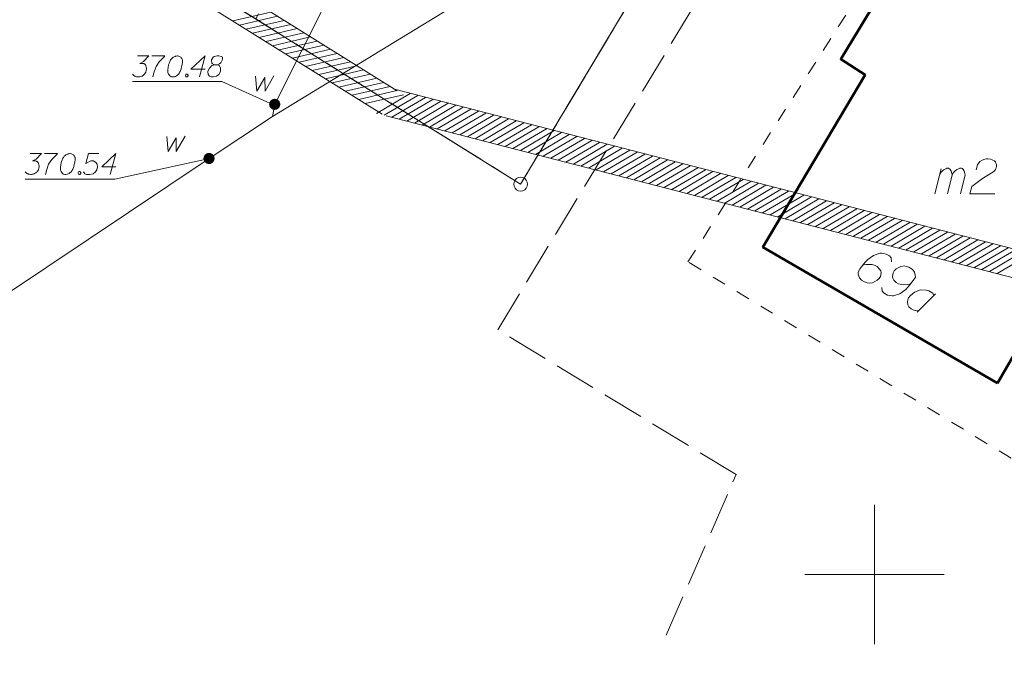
# Model space of a CAD drawing. Header units: metres. Extents: x 5555129 to 5555568, y 5636170 to 5636517.
# Tile 4 of 162: x 5555219 to 5555255, y 5636197 to 5636220. Entities that reach past the tile are written whole.
import ezdxf

# ---------------------------------------------------------------- set-up
doc = ezdxf.new("R2010")
doc.units = ezdxf.units.M
doc.header["$MEASUREMENT"] = 0
doc.linetypes.add('PRZER1-1', pattern=[2, 1, -1])
doc.linetypes.add('PRZER3-1', pattern=[4, 3, -1])
doc.layers.add('#zakres', color=7, linetype='Continuous', lineweight=18)
for name, color, linetype, lineweight, true_color in [('GEPADR', 7, 'Continuous', 18, 0x0a0909), ('GEPADR_O', 7, 'Continuous', 18, 0x0a0909), ('GEPPGD', 7, 'Continuous', 18, 0x008000), ('GESBZO', 7, 'Continuous', 50, 0x0a0909), ('GESBZO_O', 7, 'Continuous', 50, 0x0a0909), ('GESDZI', 7, 'Continuous', 18, 0x0a0909), ('GESKKL', 7, 'PRZER3-1', 18, 0x008000), ('GESUZY', 7, 'PRZER1-1', 18, 0x008000), ('GULWLP', 5, 'Continuous', 18, 0x0000ff), ('GULWOP', 5, 'Continuous', 18, 0x0000ff), ('GUPWPI', 5, 'Continuous', 18, 0x0000ff), ('GUPWSH', 5, 'Continuous', 18, 0x0000ff), ('GUPWSH_O', 5, 'Continuous', 18, 0x0000ff), ('GUPWZA', 7, 'Continuous', 18, 0x0a0909), ('GUPWZA_O', 7, 'Continuous', 18, 0x0a0909)]:
    doc.layers.add(name, color=color, linetype=linetype, lineweight=lineweight, true_color=true_color)

# ---------------------------------------------------------------- blocks, each defined once
blk = doc.blocks.new('EPPGS')
at = {"color": 0, "flags": 128}
blk.add_lwpolyline([(0.5, 0), (0.475528, -0.154508), (0.404508, -0.293893), (0.293893, -0.404508), (0.154508, -0.475528), (0, -0.5), (-0.154508, -0.475528), (-0.293893, -0.404508), (-0.404508, -0.293893), (-0.475528, -0.154508), (-0.5, 0), (-0.475528, 0.154508), (-0.404508, 0.293893), (-0.293893, 0.404508), (-0.154508, 0.475528), (0, 0.5), (0.154508, 0.475528), (0.293893, 0.404508), (0.404508, 0.293893), (0.475528, 0.154508), (0.5, 0)], close=True, dxfattribs=at)
blk = doc.blocks.new('KOLO_2')
blk.add_hatch(color=0).paths.add_polyline_path([(0, -0.5), (-0.12941, -0.482963), (-0.25, -0.433013), (-0.353553, -0.353553), (-0.433013, -0.25), (-0.482963, -0.12941), (-0.5, 0), (-0.482963, 0.12941), (-0.433013, 0.25), (-0.353553, 0.353553), (-0.25, 0.433013), (-0.12941, 0.482963), (0, 0.5), (0.12941, 0.482963), (0.25, 0.433013), (0.353553, 0.353553), (0.433013, 0.25), (0.482963, 0.12941), (0.5, 0), (0.482963, -0.12941), (0.433013, -0.25), (0.353553, -0.353553), (0.25, -0.433013), (0.12941, -0.482963)])
blk = doc.blocks.new('KOLO')
blk.add_hatch(color=0).paths.add_polyline_path([(0, -0.5), (-0.12941, -0.482963), (-0.25, -0.433013), (-0.353553, -0.353553), (-0.433013, -0.25), (-0.482963, -0.12941), (-0.5, 0), (-0.482963, 0.12941), (-0.433013, 0.25), (-0.353553, 0.353553), (-0.25, 0.433013), (-0.12941, 0.482963), (0, 0.5), (0.12941, 0.482963), (0.25, 0.433013), (0.353553, 0.353553), (0.433013, 0.25), (0.482963, 0.12941), (0.5, 0), (0.482963, -0.12941), (0.433013, -0.25), (0.353553, -0.353553), (0.25, -0.433013), (0.12941, -0.482963)])
blk = doc.blocks.new('POINT')
blk.add_hatch(color=0).paths.add_polyline_path([(-0.000884, -0.0025), (-0.0025, -0.000884), (-0.0025, 0.000884), (0.000884, 0.0025), (0.0025, 0.000884), (0.0025, -0.000884), (0.000884, -0.0025)])
blk = doc.blocks.new('POINT_1')
blk.add_hatch(color=0).paths.add_polyline_path([(-0.000884, -0.0025), (-0.0025, -0.000884), (-0.0025, 0.000884), (0.000884, 0.0025), (0.0025, 0.000884), (0.0025, -0.000884), (0.000884, -0.0025)])
blk = doc.blocks.new('*U127')
at = {"layer": 'GESBZO_O', "color": 7, "linetype": 'ByBlock', "lineweight": 18}
for p, q in [((5555252.165, 5636213.651), (5555252.391, 5636214.547)), ((5555252.617, 5636213.651), (5555252.785, 5636214.33))]:
    blk.add_line(p, q, dxfattribs=at)
at = {"layer": 'GESBZO_O', "color": 7, "linetype": 'ByBlock', "lineweight": 18, "flags": 128}
blk.add_lwpolyline([(5555252.332, 5636214.31), (5555252.381, 5636214.419), (5555252.431, 5636214.478), (5555252.49, 5636214.517), (5555252.549, 5636214.547), (5555252.588, 5636214.566), (5555252.647, 5636214.566), (5555252.667, 5636214.556), (5555252.706, 5636214.517), (5555252.746, 5636214.468), (5555252.775, 5636214.379), (5555252.785, 5636214.33), (5555252.834, 5636214.419), (5555252.893, 5636214.478), (5555252.952, 5636214.517), (5555253.011, 5636214.547), (5555253.06, 5636214.566), (5555253.11, 5636214.566), (5555253.149, 5636214.556), (5555253.179, 5636214.517), (5555253.208, 5636214.468), (5555253.238, 5636214.379), (5555253.247, 5636214.33), (5555253.08, 5636213.651)], dxfattribs=at)
blk = doc.blocks.new('*U170')
at = {"layer": 'GEPADR_O', "color": 7, "linetype": 'ByBlock', "lineweight": 18}
blk.add_line((5555252.183, 5636210.066), (5555251.524, 5636209.401), dxfattribs=at)
at = {"layer": 'GEPADR_O', "color": 7, "linetype": 'ByBlock', "lineweight": 18, "flags": 128}
blk.add_lwpolyline([(5555252.126, 5636210.008), (5555252.091, 5636210.085), (5555251.947, 5636210.169), (5555251.852, 5636210.201), (5555251.649, 5636210.205), (5555251.432, 5636210.126), (5555251.279, 5636209.998), (5555251.221, 5636209.918), (5555251.19, 5636209.845), (5555251.181, 5636209.771), (5555251.193, 5636209.673), (5555251.228, 5636209.596), (5555251.311, 5636209.525), (5555251.384, 5636209.494), (5555251.457, 5636209.463), (5555251.581, 5636209.459)], dxfattribs=at)

msp = doc.modelspace()

# ---------------------------------------------------------------- linework, layer by layer
at = {"layer": '#zakres', "color": 134, "linetype": 'Continuous', "lineweight": 18}
for p, q in [((5555227.005, 5636219.85), (5555228.369, 5636220.166)), ((5555227.243, 5636219.702), (5555228.607, 5636220.018)), ((5555227.48, 5636219.554), (5555228.844, 5636219.87)), ((5555227.718, 5636219.406), (5555229.082, 5636219.722)), ((5555227.955, 5636219.258), (5555229.319, 5636219.573)), ((5555228.193, 5636219.109), (5555229.557, 5636219.425)), ((5555228.431, 5636218.961), (5555229.794, 5636219.277)), ((5555228.668, 5636218.813), (5555230.032, 5636219.129)), ((5555228.906, 5636218.665), (5555230.27, 5636218.98)), ((5555229.143, 5636218.516), (5555230.507, 5636218.832)), ((5555229.381, 5636218.368), (5555230.745, 5636218.684)), ((5555229.618, 5636218.22), (5555230.982, 5636218.536)), ((5555229.856, 5636218.072), (5555231.22, 5636218.388)), ((5555230.093, 5636217.924), (5555231.457, 5636218.239)), ((5555230.331, 5636217.775), (5555231.695, 5636218.091)), ((5555230.568, 5636217.627), (5555231.932, 5636217.943)), ((5555230.806, 5636217.479), (5555232.17, 5636217.795)), ((5555231.044, 5636217.331), (5555232.407, 5636217.646)), ((5555231.281, 5636217.182), (5555232.645, 5636217.498)), ((5555231.519, 5636217.034), (5555232.883, 5636217.35)), ((5555232.161, 5636216.535), (5555233.367, 5636217.246)), ((5555232.753, 5636217.409), (5555285.925, 5636203.684)), ((5555231.756, 5636216.886), (5555233.12, 5636217.202)), ((5555232.432, 5636216.465), (5555233.638, 5636217.176)), ((5555232.703, 5636216.395), (5555233.909, 5636217.106)), ((5555232.974, 5636216.325), (5555234.18, 5636217.036)), ((5555233.245, 5636216.255), (5555234.451, 5636216.966)), ((5555233.517, 5636216.185), (5555234.723, 5636216.896)), ((5555233.788, 5636216.115), (5555234.994, 5636216.826)), ((5555234.059, 5636216.045), (5555235.265, 5636216.756)), ((5555234.33, 5636215.975), (5555235.536, 5636216.686)), ((5555234.601, 5636215.905), (5555235.807, 5636216.616)), ((5555234.872, 5636215.835), (5555236.078, 5636216.546)), ((5555232.503, 5636216.441), (5555285.675, 5636202.716)), ((5555235.143, 5636215.765), (5555236.349, 5636216.476)), ((5555235.414, 5636215.695), (5555236.62, 5636216.406)), ((5555235.686, 5636215.625), (5555236.891, 5636216.336)), ((5555235.957, 5636215.555), (5555237.163, 5636216.266)), ((5555236.228, 5636215.485), (5555237.434, 5636216.196)), ((5555236.499, 5636215.415), (5555237.705, 5636216.126)), ((5555236.77, 5636215.345), (5555237.976, 5636216.056)), ((5555237.041, 5636215.275), (5555238.247, 5636215.986)), ((5555237.312, 5636215.205), (5555238.518, 5636215.916)), ((5555237.583, 5636215.135), (5555238.789, 5636215.846)), ((5555237.854, 5636215.065), (5555239.06, 5636215.776)), ((5555238.126, 5636214.995), (5555239.331, 5636215.706)), ((5555238.397, 5636214.925), (5555239.603, 5636215.636)), ((5555238.668, 5636214.855), (5555239.874, 5636215.566)), ((5555238.939, 5636214.785), (5555240.145, 5636215.496)), ((5555239.21, 5636214.715), (5555240.416, 5636215.426)), ((5555239.481, 5636214.645), (5555240.687, 5636215.356)), ((5555239.752, 5636214.575), (5555240.958, 5636215.286)), ((5555240.023, 5636214.505), (5555241.229, 5636215.216)), ((5555240.294, 5636214.435), (5555241.5, 5636215.146)), ((5555240.566, 5636214.365), (5555241.772, 5636215.076)), ((5555240.837, 5636214.295), (5555242.043, 5636215.006)), ((5555241.108, 5636214.225), (5555242.314, 5636214.936)), ((5555241.379, 5636214.155), (5555242.585, 5636214.866)), ((5555241.65, 5636214.085), (5555242.856, 5636214.796)), ((5555241.921, 5636214.015), (5555243.127, 5636214.726)), ((5555242.192, 5636213.945), (5555243.398, 5636214.656)), ((5555242.463, 5636213.875), (5555243.669, 5636214.586)), ((5555242.734, 5636213.805), (5555243.94, 5636214.516)), ((5555243.006, 5636213.735), (5555244.212, 5636214.446)), ((5555243.277, 5636213.665), (5555244.483, 5636214.376)), ((5555243.548, 5636213.595), (5555244.754, 5636214.306)), ((5555243.819, 5636213.525), (5555245.025, 5636214.236)), ((5555244.09, 5636213.455), (5555245.296, 5636214.166)), ((5555244.361, 5636213.385), (5555245.567, 5636214.097)), ((5555244.632, 5636213.315), (5555245.838, 5636214.027)), ((5555244.903, 5636213.245), (5555246.109, 5636213.957)), ((5555245.174, 5636213.175), (5555246.38, 5636213.887)), ((5555245.446, 5636213.105), (5555246.652, 5636213.817)), ((5555245.717, 5636213.035), (5555246.923, 5636213.747)), ((5555245.988, 5636212.966), (5555247.194, 5636213.677)), ((5555246.259, 5636212.896), (5555247.465, 5636213.607)), ((5555246.53, 5636212.826), (5555247.736, 5636213.537)), ((5555246.801, 5636212.756), (5555248.007, 5636213.467)), ((5555247.072, 5636212.686), (5555248.278, 5636213.397)), ((5555247.343, 5636212.616), (5555248.549, 5636213.327)), ((5555247.615, 5636212.546), (5555248.82, 5636213.257)), ((5555247.886, 5636212.476), (5555249.092, 5636213.187)), ((5555248.157, 5636212.406), (5555249.363, 5636213.117)), ((5555248.428, 5636212.336), (5555249.634, 5636213.047)), ((5555248.699, 5636212.266), (5555249.905, 5636212.977)), ((5555248.97, 5636212.196), (5555250.176, 5636212.907)), ((5555249.241, 5636212.126), (5555250.447, 5636212.837)), ((5555249.512, 5636212.056), (5555250.718, 5636212.767)), ((5555249.783, 5636211.986), (5555250.989, 5636212.697)), ((5555250.055, 5636211.916), (5555251.26, 5636212.627)), ((5555250.326, 5636211.846), (5555251.532, 5636212.557)), ((5555250.597, 5636211.776), (5555251.803, 5636212.487)), ((5555250.868, 5636211.706), (5555252.074, 5636212.417)), ((5555251.139, 5636211.636), (5555252.345, 5636212.347)), ((5555251.41, 5636211.566), (5555252.616, 5636212.277)), ((5555251.681, 5636211.496), (5555252.887, 5636212.207)), ((5555251.952, 5636211.426), (5555253.158, 5636212.137)), ((5555252.223, 5636211.356), (5555253.429, 5636212.067)), ((5555252.495, 5636211.286), (5555253.7, 5636211.997)), ((5555252.766, 5636211.216), (5555253.972, 5636211.927)), ((5555253.037, 5636211.146), (5555254.243, 5636211.857)), ((5555253.308, 5636211.076), (5555254.514, 5636211.787)), ((5555253.579, 5636211.006), (5555254.785, 5636211.717)), ((5555253.85, 5636210.936), (5555255.056, 5636211.647)), ((5555254.121, 5636210.866), (5555255.327, 5636211.577)), ((5555254.392, 5636210.796), (5555255.598, 5636211.507))]:
    msp.add_line(p, q, dxfattribs=at)
at = {"layer": '#zakres', "color": 134, "linetype": 'Continuous', "lineweight": 18, "flags": 128}
for points in [[(5555130.401, 5636305.24), (5555177.685, 5636242.453), (5555199.812, 5636237.991), (5555232.893, 5636217.349)], [(5555129.603, 5636304.639), (5555177.115, 5636241.547), (5555199.436, 5636237.047), (5555232.364, 5636216.501)]]:
    msp.add_lwpolyline(points, dxfattribs=at)
at = {"color": 7, "linetype": 'Continuous', "lineweight": 18, "flags": 128}
for points in [[(5555250, 5636197.5), (5555250, 5636202.5)], [(5555247.5, 5636200), (5555252.5, 5636200)]]:
    msp.add_lwpolyline(points, dxfattribs=at)
at = {"layer": 'GEPADR_O', "color": 7, "linetype": 'Continuous', "lineweight": 18, "flags": 128}
for points in [[(5555250.61, 5636211.217), (5555250.596, 5636211.351), (5555250.534, 5636211.421), (5555250.415, 5636211.49), (5555250.31, 5636211.505), (5555250.249, 5636211.518), (5555250.191, 5636211.517), (5555249.966, 5636211.443), (5555249.754, 5636211.292), (5555249.665, 5636211.197), (5555249.487, 5636210.97), (5555249.413, 5636210.842), (5555249.418, 5636210.771), (5555249.446, 5636210.663), (5555249.462, 5636210.632), (5555249.532, 5636210.557), (5555249.643, 5636210.492), (5555249.738, 5636210.46), (5555249.807, 5636210.442), (5555249.932, 5636210.461), (5555250.096, 5636210.548), (5555250.171, 5636210.618), (5555250.211, 5636210.687), (5555250.232, 5636210.822), (5555250.223, 5636210.884), (5555250.183, 5636210.953), (5555250.096, 5636211.038), (5555250.019, 5636211.082), (5555249.911, 5636211.111), (5555249.836, 5636211.12), (5555249.695, 5636211.111), (5555249.619, 5636211.098), (5555249.578, 5636211.087)], [(5555250.265, 5636210.291), (5555250.279, 5636210.158), (5555250.341, 5636210.087), (5555250.46, 5636210.018), (5555250.565, 5636210.003), (5555250.626, 5636209.99), (5555250.683, 5636209.991), (5555250.908, 5636210.066), (5555251.121, 5636210.216), (5555251.21, 5636210.311), (5555251.388, 5636210.539), (5555251.462, 5636210.666), (5555251.457, 5636210.737), (5555251.429, 5636210.845), (5555251.413, 5636210.876), (5555251.343, 5636210.951), (5555251.232, 5636211.016), (5555251.137, 5636211.048), (5555251.068, 5636211.066), (5555250.943, 5636211.047), (5555250.779, 5636210.96), (5555250.704, 5636210.89), (5555250.664, 5636210.822), (5555250.643, 5636210.686), (5555250.652, 5636210.624), (5555250.692, 5636210.555), (5555250.779, 5636210.47), (5555250.856, 5636210.426), (5555250.964, 5636210.397), (5555251.039, 5636210.388), (5555251.18, 5636210.397), (5555251.256, 5636210.41), (5555251.296, 5636210.421)]]:
    msp.add_lwpolyline(points, dxfattribs=at)
at = {"layer": 'GESBZO', "color": 7, "linetype": 'Continuous', "lineweight": 50, "flags": 128}
msp.add_lwpolyline([(5555254.404, 5636206.864), (5555246.001, 5636211.738), (5555249.659, 5636217.921), (5555248.792, 5636218.475), (5555251.174, 5636222.414), (5555254.437, 5636220.458), (5555255.556, 5636222.342), (5555258.457, 5636220.561), (5555257.412, 5636218.723), (5555260.754, 5636216.822), (5555258.361, 5636212.829), (5555258.009, 5636213.091), (5555254.404, 5636206.864)], close=True, dxfattribs=at)
at = {"layer": 'GESBZO_O', "color": 7, "linetype": 'Continuous', "lineweight": 18, "flags": 128}
msp.add_lwpolyline([(5555253.641, 5636214.507), (5555253.69, 5636214.694), (5555253.769, 5636214.812), (5555253.858, 5636214.861), (5555253.946, 5636214.891), (5555254.015, 5636214.901), (5555254.064, 5636214.901), (5555254.153, 5636214.891), (5555254.212, 5636214.871), (5555254.241, 5636214.861), (5555254.301, 5636214.832), (5555254.33, 5636214.793), (5555254.35, 5636214.753), (5555254.36, 5636214.724), (5555254.37, 5636214.684), (5555254.37, 5636214.635), (5555254.36, 5636214.586), (5555254.35, 5636214.556), (5555254.33, 5636214.517), (5555254.301, 5636214.478), (5555254.271, 5636214.448), (5555253.867, 5636214.202), (5555253.484, 5636213.917), (5555253.415, 5636213.651), (5555254.31, 5636213.651)], dxfattribs=at)
at = {"layer": 'GESDZI', "color": 96, "linetype": 'Continuous', "lineweight": 18, "flags": 128}
msp.add_lwpolyline([(5555186.351, 5636245.801), (5555188.125, 5636254.905), (5555196.152, 5636261.309), (5555207.115, 5636262.659), (5555217.688, 5636259.628), (5555235.065, 5636250.769), (5555252.779, 5636239.857), (5555237.321, 5636213.996), (5555186.351, 5636245.801)], close=True, dxfattribs=at)
msp.add_lwpolyline([(5555184.758, 5636205.86), (5555184.846, 5636238.084), (5555186.351, 5636245.801), (5555237.321, 5636213.996), (5555252.779, 5636239.857), (5555269.6, 5636229.495), (5555280.777, 5636227.568), (5555285.045, 5636223.354), (5555298.924, 5636211.274), (5555290.474, 5636196.617), (5555286.067, 5636191.382)], dxfattribs=at)
at = {"layer": 'GESKKL', "color": 96, "linetype": 'PRZER3-1', "lineweight": 18, "ltscale": 0.5, "true_color": 0x008000}
msp.add_lwpolyline([(5555242.536, 5636197.821), (5555245.04, 5636203.588), (5555236.499, 5636208.776), (5555254.635, 5636238.709), (5555252.779, 5636239.857), (5555237.321, 5636213.996), (5555227.83, 5636219.92), (5555186.351, 5636245.801), (5555184.846, 5636238.084), (5555184.758, 5636205.86)], dxfattribs=at)
at = {"layer": 'GESUZY', "color": 96, "linetype": 'PRZER1-1', "lineweight": 18, "ltscale": 0.5, "true_color": 0x008000}
for points in [[(5555252.779, 5636239.857), (5555245.34, 5636244.44), (5555243.08, 5636241.4), (5555237.82, 5636244.1), (5555234.03, 5636238.6), (5555228.02, 5636241.99), (5555221.58, 5636230.73), (5555230.75, 5636225.4), (5555227.83, 5636219.92), (5555237.321, 5636213.996), (5555252.779, 5636239.857)], [(5555259.12, 5636235.95), (5555269.6, 5636229.495), (5555274.29, 5636228.681), (5555258.309, 5636202.089), (5555243.316, 5636211.211), (5555259.12, 5636235.95)]]:
    msp.add_lwpolyline(points, close=True, dxfattribs=at)
at = {"layer": 'GULWLP', "color": 5, "linetype": 'Continuous', "lineweight": 18, "true_color": 0x0000ff, "flags": 128}
msp.add_lwpolyline([(5555216.002, 5636208.11), (5555226.156, 5636214.918), (5555228.43, 5636216.42), (5555244.25, 5636226.098), (5555252.344, 5636230.987)], dxfattribs=at)
at = {"layer": 'GULWOP', "color": 5, "linetype": 'Continuous', "lineweight": 18, "true_color": 0x0000ff, "flags": 128}
msp.add_lwpolyline([(5555233.48, 5636226.76), (5555228.51, 5636216.86), (5555228.43, 5636216.42)], dxfattribs=at)
at = {"layer": 'GUPWSH_O', "color": 5, "linetype": 'Continuous', "lineweight": 18, "flags": 128}
for points in [[(5555223.589, 5636218.595), (5555224.003, 5636218.595), (5555223.808, 5636218.394), (5555223.678, 5636218.329), (5555223.784, 5636218.329), (5555223.808, 5636218.323), (5555223.82, 5636218.318), (5555223.831, 5636218.312), (5555223.843, 5636218.306), (5555223.867, 5636218.288), (5555223.879, 5636218.27), (5555223.891, 5636218.253), (5555223.896, 5636218.235), (5555223.908, 5636218.194), (5555223.914, 5636218.158), (5555223.914, 5636218.14), (5555223.914, 5636218.117), (5555223.908, 5636218.081), (5555223.902, 5636218.058), (5555223.896, 5636218.034), (5555223.891, 5636218.016), (5555223.885, 5636218.005), (5555223.879, 5636217.993), (5555223.873, 5636217.981), (5555223.861, 5636217.963), (5555223.843, 5636217.94), (5555223.826, 5636217.922), (5555223.814, 5636217.91), (5555223.796, 5636217.898), (5555223.778, 5636217.886), (5555223.755, 5636217.875), (5555223.743, 5636217.869), (5555223.702, 5636217.857), (5555223.666, 5636217.851), (5555223.642, 5636217.845), (5555223.601, 5636217.845), (5555223.554, 5636217.851), (5555223.536, 5636217.857), (5555223.519, 5636217.863), (5555223.501, 5636217.869), (5555223.483, 5636217.881), (5555223.465, 5636217.892), (5555223.436, 5636217.916), (5555223.418, 5636217.94)], [(5555224.103, 5636218.595), (5555224.576, 5636218.595), (5555224.546, 5636218.566), (5555224.375, 5636218.383), (5555224.257, 5636218.217), (5555224.186, 5636218.022), (5555224.139, 5636217.845)], [(5555225.03, 5636218.595), (5555225.018, 5636218.595), (5555224.983, 5636218.589), (5555224.959, 5636218.583), (5555224.942, 5636218.577), (5555224.912, 5636218.566), (5555224.877, 5636218.548), (5555224.847, 5636218.53), (5555224.818, 5636218.506), (5555224.8, 5636218.483), (5555224.782, 5636218.453), (5555224.764, 5636218.424), (5555224.747, 5636218.388), (5555224.735, 5636218.365), (5555224.723, 5636218.329), (5555224.705, 5636218.27), (5555224.688, 5636218.182), (5555224.676, 5636218.111), (5555224.676, 5636218.046), (5555224.682, 5636217.999), (5555224.705, 5636217.946), (5555224.723, 5636217.916), (5555224.753, 5636217.881), (5555224.788, 5636217.857), (5555224.806, 5636217.851), (5555224.841, 5636217.845), (5555224.871, 5636217.845), (5555224.918, 5636217.851), (5555224.959, 5636217.863), (5555224.989, 5636217.881), (5555225.03, 5636217.91), (5555225.048, 5636217.928), (5555225.072, 5636217.951), (5555225.089, 5636217.975), (5555225.101, 5636217.993), (5555225.113, 5636218.022), (5555225.119, 5636218.034), (5555225.131, 5636218.064), (5555225.142, 5636218.099), (5555225.154, 5636218.134), (5555225.16, 5636218.158), (5555225.166, 5636218.176), (5555225.172, 5636218.199), (5555225.184, 5636218.253), (5555225.19, 5636218.282), (5555225.196, 5636218.312), (5555225.201, 5636218.353), (5555225.207, 5636218.406), (5555225.207, 5636218.424), (5555225.201, 5636218.447), (5555225.196, 5636218.471), (5555225.178, 5636218.506), (5555225.16, 5636218.53), (5555225.142, 5636218.548), (5555225.119, 5636218.566), (5555225.095, 5636218.577), (5555225.077, 5636218.583), (5555225.06, 5636218.589), (5555225.03, 5636218.595)], [(5555226.016, 5636218.123), (5555225.508, 5636218.123), (5555226.016, 5636218.595), (5555225.815, 5636217.845)], [(5555226.353, 5636218.27), (5555226.435, 5636218.27), (5555226.459, 5636218.276), (5555226.53, 5636218.306), (5555226.583, 5636218.353), (5555226.642, 5636218.465), (5555226.636, 5636218.548), (5555226.595, 5636218.577), (5555226.512, 5636218.595), (5555226.453, 5636218.595), (5555226.341, 5636218.577), (5555226.306, 5636218.548), (5555226.247, 5636218.459), (5555226.241, 5636218.43), (5555226.252, 5636218.341), (5555226.276, 5636218.306), (5555226.353, 5636218.27), (5555226.258, 5636218.247), (5555226.17, 5636218.158), (5555226.123, 5636218.069), (5555226.117, 5636218.04), (5555226.123, 5636217.928), (5555226.176, 5636217.869), (5555226.247, 5636217.845), (5555226.317, 5636217.845), (5555226.43, 5636217.875), (5555226.512, 5636217.928), (5555226.565, 5636218.034), (5555226.571, 5636218.069), (5555226.565, 5636218.164), (5555226.518, 5636218.247), (5555226.435, 5636218.27)], [(5555225.343, 5636217.946), (5555225.373, 5636217.946), (5555225.39, 5636217.934), (5555225.408, 5636217.91), (5555225.408, 5636217.881), (5555225.39, 5636217.857), (5555225.373, 5636217.845), (5555225.343, 5636217.845), (5555225.325, 5636217.857), (5555225.308, 5636217.881), (5555225.308, 5636217.91), (5555225.325, 5636217.934), (5555225.343, 5636217.946)], [(5555219.744, 5636215.094), (5555220.157, 5636215.094), (5555219.962, 5636214.894), (5555219.832, 5636214.829), (5555219.939, 5636214.829), (5555219.962, 5636214.823), (5555219.974, 5636214.817), (5555219.986, 5636214.811), (5555219.998, 5636214.805), (5555220.021, 5636214.787), (5555220.033, 5636214.769), (5555220.045, 5636214.752), (5555220.051, 5636214.734), (5555220.063, 5636214.693), (5555220.069, 5636214.657), (5555220.069, 5636214.64), (5555220.069, 5636214.616), (5555220.063, 5636214.581), (5555220.057, 5636214.557), (5555220.051, 5636214.533), (5555220.045, 5636214.516), (5555220.039, 5636214.504), (5555220.033, 5636214.492), (5555220.027, 5636214.48), (5555220.015, 5636214.462), (5555219.998, 5636214.439), (5555219.98, 5636214.421), (5555219.968, 5636214.409), (5555219.95, 5636214.398), (5555219.933, 5636214.386), (5555219.909, 5636214.374), (5555219.897, 5636214.368), (5555219.856, 5636214.356), (5555219.821, 5636214.35), (5555219.797, 5636214.344), (5555219.756, 5636214.344), (5555219.708, 5636214.35), (5555219.691, 5636214.356), (5555219.673, 5636214.362), (5555219.655, 5636214.368), (5555219.638, 5636214.38), (5555219.62, 5636214.392), (5555219.59, 5636214.415), (5555219.573, 5636214.439)], [(5555220.258, 5636215.094), (5555220.73, 5636215.094), (5555220.7, 5636215.065), (5555220.529, 5636214.882), (5555220.411, 5636214.716), (5555220.34, 5636214.521), (5555220.293, 5636214.344)], [(5555221.185, 5636215.094), (5555221.173, 5636215.094), (5555221.137, 5636215.088), (5555221.114, 5636215.083), (5555221.096, 5636215.077), (5555221.067, 5636215.065), (5555221.031, 5636215.047), (5555221.002, 5636215.029), (5555220.972, 5636215.006), (5555220.954, 5636214.982), (5555220.937, 5636214.953), (5555220.919, 5636214.923), (5555220.901, 5636214.888), (5555220.889, 5636214.864), (5555220.878, 5636214.829), (5555220.86, 5636214.769), (5555220.842, 5636214.681), (5555220.83, 5636214.61), (5555220.83, 5636214.545), (5555220.836, 5636214.498), (5555220.86, 5636214.445), (5555220.878, 5636214.415), (5555220.907, 5636214.38), (5555220.943, 5636214.356), (5555220.96, 5636214.35), (5555220.996, 5636214.344), (5555221.025, 5636214.344), (5555221.072, 5636214.35), (5555221.114, 5636214.362), (5555221.143, 5636214.38), (5555221.185, 5636214.409), (5555221.202, 5636214.427), (5555221.226, 5636214.451), (5555221.244, 5636214.474), (5555221.255, 5636214.492), (5555221.267, 5636214.521), (5555221.273, 5636214.533), (5555221.285, 5636214.563), (5555221.297, 5636214.598), (5555221.309, 5636214.634), (5555221.315, 5636214.657), (5555221.32, 5636214.675), (5555221.326, 5636214.699), (5555221.338, 5636214.752), (5555221.344, 5636214.781), (5555221.35, 5636214.811), (5555221.356, 5636214.852), (5555221.362, 5636214.905), (5555221.362, 5636214.923), (5555221.356, 5636214.947), (5555221.35, 5636214.97), (5555221.332, 5636215.006), (5555221.315, 5636215.029), (5555221.297, 5636215.047), (5555221.273, 5636215.065), (5555221.25, 5636215.077), (5555221.232, 5636215.083), (5555221.214, 5636215.088), (5555221.185, 5636215.094)], [(5555222.212, 5636215.094), (5555221.84, 5636215.094), (5555221.746, 5636214.74), (5555221.917, 5636214.829), (5555222.017, 5636214.829), (5555222.1, 5636214.775), (5555222.147, 5636214.716), (5555222.159, 5636214.616), (5555222.141, 5636214.516), (5555222.094, 5636214.433), (5555222.011, 5636214.368), (5555221.87, 5636214.344), (5555221.763, 5636214.344), (5555221.71, 5636214.368), (5555221.663, 5636214.433)], [(5555222.82, 5636214.622), (5555222.312, 5636214.622), (5555222.82, 5636215.094), (5555222.62, 5636214.344)], [(5555221.498, 5636214.445), (5555221.527, 5636214.445), (5555221.545, 5636214.433), (5555221.563, 5636214.409), (5555221.563, 5636214.38), (5555221.545, 5636214.356), (5555221.527, 5636214.344), (5555221.498, 5636214.344), (5555221.48, 5636214.356), (5555221.462, 5636214.38), (5555221.462, 5636214.409), (5555221.48, 5636214.433), (5555221.498, 5636214.445)]]:
    msp.add_lwpolyline(points, dxfattribs=at)
at = {"layer": 'GUPWSH_O', "color": 5, "linetype": 'Continuous', "lineweight": 18, "true_color": 0x0000ff, "flags": 128}
for points in [[(5555223.418, 5636217.678), (5555226.621, 5636217.678), (5555228.463, 5636216.844)], [(5555219.573, 5636214.177), (5555222.776, 5636214.177), (5555226.114, 5636214.902)]]:
    msp.add_lwpolyline(points, dxfattribs=at)
at = {"layer": 'GUPWZA_O', "color": 7, "linetype": 'Continuous', "lineweight": 18, "flags": 128}
for points in [[(5555227.826, 5636217.868), (5555227.873, 5636217.331), (5555228.157, 5636217.821), (5555228.163, 5636217.331), (5555228.476, 5636217.88)], [(5555224.649, 5636215.706), (5555224.696, 5636215.168), (5555224.979, 5636215.659), (5555224.985, 5636215.168), (5555225.298, 5636215.718)]]:
    msp.add_lwpolyline(points, dxfattribs=at)

# ---------------------------------------------------------------- block references
at = {"layer": 'GEPADR', "color": 7, "lineweight": 18, "rotation": 90}
msp.add_blockref('POINT_1', (5555250.579, 5636209.949), dxfattribs=at)
at = {"layer": 'GEPADR_O', "color": 7, "linetype": 'Continuous', "lineweight": 18}
msp.add_blockref('*U170', (0, 0), dxfattribs=at)
at = {"layer": 'GEPPGD', "color": 96, "lineweight": 18, "true_color": 0x008000, "xscale": 0.5, "yscale": 0.5, "zscale": 0.5, "rotation": 90}
msp.add_blockref('EPPGS', (5555237.321, 5636213.996), dxfattribs=at)
at = {"layer": 'GESBZO_O', "color": 7, "linetype": 'Continuous', "lineweight": 18}
msp.add_blockref('*U127', (0, 0), dxfattribs=at)
at = {"layer": 'GUPWPI', "color": 5, "lineweight": 18, "true_color": 0x0000ff, "rotation": 90}
msp.add_blockref('POINT', (5555228.43, 5636216.42), dxfattribs=at)
at = {"layer": 'GUPWSH', "color": 5, "lineweight": 18, "true_color": 0x0000ff, "xscale": 0.09, "yscale": 0.09, "zscale": 0.09, "rotation": 90}
for p in [(5555228.51, 5636216.86), (5555226.14, 5636214.9)]:
    msp.add_blockref('KOLO', p, dxfattribs=at)
at = {"layer": 'GUPWZA', "color": 7, "lineweight": 18, "xscale": 0.4, "yscale": 0.4, "zscale": 0.4, "rotation": 90}
for p in [(5555228.51, 5636216.86), (5555226.156, 5636214.918)]:
    msp.add_blockref('KOLO_2', p, dxfattribs=at)

doc.saveas('drawing.dxf')
